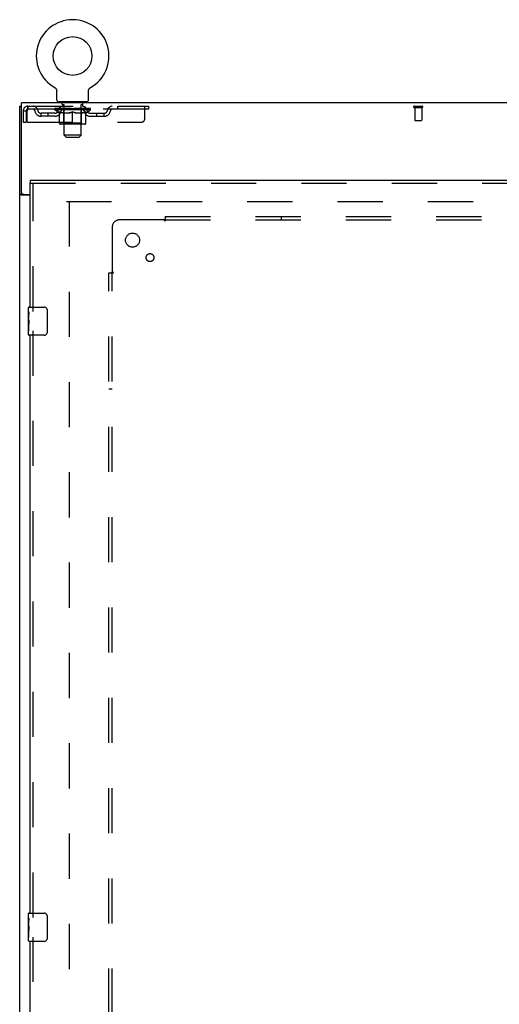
# Model space of a CAD drawing. Header units: inches. Extents: x 0 to 291, y 0 to 188.
# Tile 21 of 113: x 42 to 59, y 101 to 136. Entities that reach past the tile are written whole.
import ezdxf

# ---------------------------------------------------------------- set-up
doc = ezdxf.new("R2010")
doc.units = ezdxf.units.IN
doc.header["$LTSCALE"] = 16.018896
doc.header["$MEASUREMENT"] = 0
doc.linetypes.add('HIDDEN', pattern=[0.2, 0.1, -0.1])
doc.layers.get('0').update_dxf_attribs({"linetype": 'CONTINUOUS'})
for name, color, linetype in [('DEFAULT_2', 8, 'HIDDEN'), ('LEFT_OR_SECONDARY_DOOR_ASSEMBLY', 7, 'CONTINUOUS'), ('SUBPANELS', 7, 'CONTINUOUS')]:
    doc.layers.add(name, color=color, linetype=linetype)

msp = doc.modelspace()

# ---------------------------------------------------------------- linework, layer by layer
at = {"color": 7, "linetype": 'Continuous'}
for p, q in [((43.0712, 133.5748), (43.0711, 133.5749)), ((43.0711, 133.5749), (43.0755, 133.5723)), ((43.0723, 133.5742), (43.0739, 133.5733)), ((43.0755, 133.5723), (43.0798, 133.5696)), ((43.0797, 133.5696), (43.0839, 133.5667)), ((43.0838, 133.5668), (43.088, 133.5637)), ((43.0879, 133.5637), (43.092, 133.5605)), ((43.0918, 133.5606), (43.0958, 133.5572)), ((43.0957, 133.5573), (43.0995, 133.5537)), ((43.0994, 133.5539), (43.1032, 133.5502)), ((43.103, 133.5503), (43.1066, 133.5465)), ((43.1065, 133.5466), (43.11, 133.5426)), ((43.1099, 133.5428), (43.1132, 133.5387)), ((43.1131, 133.5388), (43.1162, 133.5347)), ((43.1161, 133.5348), (43.1192, 133.5305)), ((43.1191, 133.5306), (43.1219, 133.5263)), ((43.1219, 133.5264), (43.1246, 133.5219)), ((43.1245, 133.522), (43.127, 133.5175)), ((43.127, 133.5176), (43.1293, 133.513)), ((43.1293, 133.513), (43.1315, 133.5084)), ((43.1314, 133.5084), (43.1335, 133.5037)), ((43.1334, 133.5038), (43.1353, 133.4989)), ((43.1352, 133.499), (43.1369, 133.4941)), ((43.1369, 133.4942), (43.1384, 133.4893)), ((43.1384, 133.4894), (43.1397, 133.4844)), ((43.1397, 133.4844), (43.1408, 133.4794)), ((43.1408, 133.4795), (43.1418, 133.4745)), ((43.1418, 133.4745), (43.1426, 133.4694)), ((43.1439, 133.1357), (43.1439, 133.4499)), ((44.2689, 133.4499), (44.269, 133.4543)), ((44.2689, 133.1357), (44.2689, 133.4499)), ((44.269, 133.4543), (44.2692, 133.4594)), ((44.2696, 133.4644), (44.2702, 133.4695)), ((44.2702, 133.4694), (44.271, 133.4745)), ((44.271, 133.4745), (44.272, 133.4795)), ((44.272, 133.4794), (44.2731, 133.4844)), ((44.2731, 133.4844), (44.2744, 133.4894)), ((44.2744, 133.4893), (44.2759, 133.4942)), ((44.2759, 133.4941), (44.2776, 133.499)), ((44.2775, 133.4989), (44.2794, 133.5038)), ((44.2794, 133.5037), (44.2814, 133.5084)), ((44.2813, 133.5084), (44.2835, 133.513)), ((44.2835, 133.513), (44.2858, 133.5176)), ((44.2858, 133.5175), (44.2883, 133.522)), ((44.2883, 133.5219), (44.2909, 133.5264)), ((44.2909, 133.5263), (44.2937, 133.5306)), ((44.2936, 133.5305), (44.2967, 133.5348)), ((44.2966, 133.5347), (44.2997, 133.5388)), ((44.2996, 133.5387), (44.3029, 133.5428)), ((44.3028, 133.5426), (44.3063, 133.5466)), ((44.3062, 133.5465), (44.3098, 133.5503)), ((44.3097, 133.5502), (44.3134, 133.5539)), ((44.3133, 133.5537), (44.3171, 133.5573)), ((44.317, 133.5572), (44.321, 133.5606)), ((44.3208, 133.5605), (44.3249, 133.5637)), ((44.3248, 133.5637), (44.329, 133.5668)), ((44.3289, 133.5667), (44.3331, 133.5696)), ((44.333, 133.5696), (44.3373, 133.5723)), ((44.3331, 133.5696), (44.3343, 133.5704)), ((44.3373, 133.5723), (44.3417, 133.5749)), ((44.3389, 133.5733), (44.3405, 133.5742)), ((44.3416, 133.5749), (44.3417, 133.5749)), ((41.8314, 49.1617), (41.8314, 132.9117)), ((41.8314, 132.9117), (41.8939, 132.9117)), ((41.8939, 129.8492), (41.8939, 133.0367)), ((119.5189, 133.0367), (41.8939, 133.0367)), ((43.2064, 133.0667), (43.2064, 133.0367)), ((44.2064, 133.0667), (43.2064, 133.0667)), ((44.2064, 133.0667), (44.2064, 133.0367)), ((41.929, 129.7931), (41.8314, 129.7931)), ((42.2064, 129.7555), (41.892, 129.7555)), ((41.9564, 129.7867), (42.2064, 129.7867))]:
    msp.add_line(p, q, dxfattribs=at)
for points in [[(43.1426, 133.4695), (43.1432, 133.4644), (43.1436, 133.4594), (43.1438, 133.4543), (43.1439, 133.4499)], [(44.269, 133.4543), (44.2692, 133.4593), (44.2696, 133.4644)], [(41.8627, 129.7694), (41.859, 129.7709), (41.8554, 129.7723), (41.852, 129.7738), (41.8488, 129.7752), (41.8459, 129.7767), (41.8431, 129.7782), (41.8406, 129.7798), (41.8384, 129.7814), (41.8364, 129.783), (41.8349, 129.7846), (41.8336, 129.7862), (41.8327, 129.7879), (41.832, 129.7896), (41.8315, 129.7913), (41.8314, 129.7931)], [(41.892, 129.7555), (41.89, 129.7571), (41.8875, 129.7587), (41.8847, 129.7602), (41.8815, 129.7618), (41.878, 129.7634), (41.8743, 129.7649), (41.8704, 129.7664), (41.8627, 129.7694)]]:
    msp.add_lwpolyline(points, dxfattribs=at)
at = {"color": 3, "linetype": 'Continuous'}
for points in [[(41.9686, 129.7795), (41.9664, 129.7809), (41.9642, 129.7823), (41.9622, 129.7838), (41.9604, 129.7854), (41.9591, 129.7867)], [(41.9867, 129.7555), (41.9871, 129.7575), (41.9871, 129.7594), (41.987, 129.7612), (41.9866, 129.763), (41.986, 129.7647), (41.9851, 129.7664), (41.9839, 129.768), (41.9825, 129.7696), (41.9809, 129.7712), (41.9792, 129.7727), (41.9773, 129.774), (41.9753, 129.7754), (41.9731, 129.7768), (41.9686, 129.7795)]]:
    msp.add_lwpolyline(points, dxfattribs=at)
at = {"color": 7, "linetype": 'Continuous'}
msp.add_circle((43.7064, 134.6947), 0.6875, dxfattribs=at)
for centre, radius, start, end in [((43.7064, 134.6947), 1.2875, 299.50526, 240.49473), ((43.2129, 133.1357), 0.069, 180, 265), ((44.1999, 133.1357), 0.069, 275, 360), ((41.9564, 129.8492), 0.0625, 180, 270)]:
    msp.add_arc(centre, radius, start, end, dxfattribs=at)
at = {"layer": 'DEFAULT_2', "color": 8, "linetype": 'HIDDEN'}
for p, q in [((43.0711, 133.5749), (43.0711, 133.5749)), ((43.0785, 133.5704), (43.0797, 133.5696)), ((41.9564, 132.7447), (41.9564, 132.3492)), ((41.9564, 132.7447), (42.0604, 132.7447)), ((42.0604, 132.7447), (42.0604, 132.3492)), ((42.0904, 132.3492), (42.0904, 132.7447)), ((42.1234, 132.9117), (42.1234, 132.8077)), ((42.1234, 132.9117), (46.3939, 132.9117)), ((46.3939, 132.8077), (42.1234, 132.8077)), ((43.0731, 132.782), (43.0731, 132.8287)), ((43.2325, 132.6705), (43.0731, 132.782)), ((44.3397, 132.782), (43.0731, 132.782)), ((43.0828, 132.8221), (43.0828, 132.8287)), ((43.0914, 132.8188), (43.0914, 132.8221)), ((43.0914, 132.8188), (44.3214, 132.8188)), ((43.1003, 132.8188), (43.1003, 132.8221)), ((43.1012, 132.8188), (43.1012, 132.8221)), ((43.1113, 132.8221), (43.1113, 132.8287)), ((43.1276, 132.8188), (43.1276, 132.8221)), ((43.1294, 132.8188), (43.1294, 132.8221)), ((43.158, 132.8221), (43.158, 132.8287)), ((43.1725, 132.8188), (43.1725, 132.8221)), ((43.1752, 132.8188), (43.1752, 132.8221)), ((43.3795, 132.8218), (43.1781, 132.8218)), ((43.2213, 132.8221), (43.2213, 132.8287)), ((43.2226, 132.8188), (43.2226, 132.8218)), ((43.2234, 132.8188), (43.2234, 132.8218)), ((43.2264, 132.8188), (43.2264, 132.8218)), ((43.2336, 132.8188), (43.2336, 132.8221)), ((43.2336, 132.8188), (43.2336, 132.8218)), ((43.237, 132.8188), (43.237, 132.8221)), ((43.2404, 132.8188), (43.2404, 132.8228)), ((43.2447, 132.8188), (43.2447, 132.8218)), ((43.2589, 132.8188), (43.2589, 132.8218)), ((43.2689, 132.8077), (43.2689, 132.9117)), ((43.277, 132.8188), (43.277, 132.8218)), ((43.2775, 132.8188), (43.2775, 132.8245)), ((43.2979, 132.8188), (43.2979, 132.8218)), ((43.2993, 132.8221), (43.2993, 132.8287)), ((43.3034, 133.0667), (43.3034, 133.0367)), ((43.309, 132.8188), (43.309, 132.8221)), ((43.3132, 132.8188), (43.3132, 132.8221)), ((43.3224, 132.8188), (43.3224, 132.8218)), ((43.3337, 132.8188), (43.3337, 132.826)), ((43.3414, 132.9767), (43.3414, 133.0567)), ((43.3492, 132.8188), (43.3492, 132.8218)), ((43.4113, 132.9667), (43.3514, 132.9667)), ((43.3522, 132.8188), (43.3522, 132.8218)), ((43.3795, 132.8188), (43.3795, 132.8218)), ((43.4465, 132.8218), (43.3845, 132.8218)), ((43.3898, 132.8221), (43.3898, 132.8287)), ((43.3937, 132.3103), (43.3937, 132.779)), ((43.3966, 132.8188), (43.3966, 132.8221)), ((43.4013, 132.8188), (43.4013, 132.8221)), ((43.4064, 131.8857), (43.4064, 132.9567)), ((43.4073, 132.8188), (43.4073, 132.8272)), ((43.4114, 132.8188), (43.4114, 132.8218)), ((43.4223, 132.8188), (43.4223, 132.8218)), ((43.4465, 132.8188), (43.4465, 132.8218)), ((43.5214, 132.8218), (43.4622, 132.8218)), ((43.4826, 132.8188), (43.4826, 132.8218)), ((43.4898, 132.8221), (43.4898, 132.8287)), ((43.4935, 132.8188), (43.4935, 132.8221)), ((43.4959, 132.8188), (43.4959, 132.8281)), ((43.4986, 132.8188), (43.4986, 132.8221)), ((43.5061, 132.8188), (43.5061, 132.8222)), ((43.5214, 132.8188), (43.5214, 132.8218)), ((43.6019, 132.8218), (43.5474, 132.8218)), ((43.5605, 132.8188), (43.5605, 132.8218)), ((43.592, 132.8218), (43.7064, 132.8287)), ((43.5964, 132.8221), (43.5964, 132.8287)), ((43.597, 132.8286), (43.5964, 132.8287)), ((43.5969, 132.8188), (43.5969, 132.8221)), ((43.597, 132.8221), (43.597, 132.8286)), ((43.6009, 132.8188), (43.6009, 132.8223)), ((43.6019, 132.8188), (43.6019, 132.8218)), ((43.6023, 132.8188), (43.6023, 132.8221)), ((43.6856, 132.8218), (43.6374, 132.8218)), ((43.6429, 132.8188), (43.6429, 132.8218)), ((43.6856, 132.8188), (43.6856, 132.8218)), ((43.7039, 132.8222), (43.7037, 132.8221)), ((43.7037, 132.8188), (43.7037, 132.8221)), ((43.7039, 132.8188), (43.7039, 132.8222)), ((43.7064, 132.8221), (43.7064, 132.8287)), ((43.7089, 132.8188), (43.7089, 132.8222)), ((43.709, 132.8222), (43.7091, 132.8221)), ((43.7091, 132.8188), (43.7091, 132.8221)), ((43.7109, 132.8218), (43.7754, 132.8218)), ((43.7272, 132.8188), (43.7272, 132.8218)), ((43.7433, 132.8218), (43.7433, 132.8265)), ((43.7433, 132.8265), (43.8208, 132.8218)), ((43.7645, 132.8218), (43.7645, 132.8252)), ((43.7699, 132.8188), (43.7699, 132.8218)), ((43.8105, 132.8188), (43.8105, 132.8221)), ((43.8109, 132.8188), (43.8109, 132.8218)), ((43.8109, 132.8218), (43.8654, 132.8218)), ((43.8119, 132.8188), (43.8119, 132.8223)), ((43.8158, 132.8286), (43.8164, 132.8287)), ((43.8158, 132.8221), (43.8158, 132.8286)), ((43.8159, 132.8188), (43.8159, 132.8221)), ((43.8164, 132.8221), (43.8164, 132.8287)), ((43.8523, 132.8188), (43.8523, 132.8218)), ((43.8914, 132.8188), (43.8914, 132.8218)), ((43.8914, 132.8218), (43.9506, 132.8218)), ((43.9067, 132.8188), (43.9067, 132.8222)), ((43.9142, 132.8188), (43.9142, 132.8221)), ((43.9169, 132.8188), (43.9169, 132.8281)), ((43.9193, 132.8188), (43.9193, 132.8221)), ((43.923, 132.8221), (43.923, 132.8287)), ((43.9302, 132.8188), (43.9302, 132.8218)), ((43.9663, 132.8188), (43.9663, 132.8218)), ((43.9663, 132.8218), (44.0283, 132.8218)), ((43.9905, 132.8188), (43.9905, 132.8218)), ((44.0014, 132.8188), (44.0014, 132.8218)), ((44.0614, 132.9667), (44.0015, 132.9667)), ((44.0055, 132.8188), (44.0055, 132.8272)), ((44.0064, 131.8857), (44.0064, 132.9567)), ((44.0116, 132.8188), (44.0116, 132.8221)), ((44.0162, 132.8188), (44.0162, 132.8221)), ((44.0192, 132.3103), (44.0192, 132.779)), ((44.023, 132.8221), (44.023, 132.8287)), ((44.0333, 132.8188), (44.0333, 132.8218)), ((44.0333, 132.8218), (44.2347, 132.8218)), ((44.0606, 132.8188), (44.0606, 132.8218)), ((44.0636, 132.8188), (44.0636, 132.8218)), ((44.0714, 132.9767), (44.0714, 133.0567)), ((44.0791, 132.8188), (44.0791, 132.826)), ((44.0904, 132.8188), (44.0904, 132.8218)), ((44.0996, 132.8188), (44.0996, 132.8221)), ((44.1038, 132.8188), (44.1038, 132.8221)), ((44.1094, 133.0667), (44.1094, 133.0367)), ((44.1135, 132.8221), (44.1135, 132.8287)), ((44.1149, 132.8188), (44.1149, 132.8218)), ((44.1353, 132.8188), (44.1353, 132.8245)), ((44.1358, 132.8188), (44.1358, 132.8218)), ((44.1439, 132.8077), (44.1439, 132.9117)), ((44.1539, 132.8188), (44.1539, 132.8218)), ((44.1681, 132.8188), (44.1681, 132.8218)), ((44.1724, 132.8188), (44.1724, 132.8228)), ((44.1758, 132.8188), (44.1758, 132.8221)), ((44.1792, 132.8188), (44.1792, 132.8221)), ((44.1792, 132.8188), (44.1792, 132.8218)), ((44.1804, 132.6705), (44.3397, 132.782)), ((44.1864, 132.8188), (44.1864, 132.8218)), ((44.1894, 132.8188), (44.1894, 132.8218)), ((44.1902, 132.8188), (44.1902, 132.8218)), ((44.1915, 132.8221), (44.1915, 132.8287)), ((44.2376, 132.8188), (44.2376, 132.8221)), ((44.2403, 132.8188), (44.2403, 132.8221)), ((44.2548, 132.8221), (44.2548, 132.8287)), ((44.2834, 132.8188), (44.2834, 132.8221)), ((44.2852, 132.8188), (44.2852, 132.8221)), ((44.3015, 132.8221), (44.3015, 132.8287)), ((44.3116, 132.8188), (44.3116, 132.8221)), ((44.3125, 132.8188), (44.3125, 132.8221)), ((44.3214, 132.8188), (44.3214, 132.8221)), ((44.33, 132.8221), (44.33, 132.8287)), ((44.3397, 132.782), (44.3397, 132.8287)), ((45.2939, 132.9117), (45.2939, 132.8077)), ((46.2689, 132.4742), (46.2689, 132.9117)), ((46.3939, 132.9117), (46.3939, 132.8077)), ((55.8144, 132.9117), (56.0984, 132.9117)), ((55.8144, 132.8687), (56.0984, 132.8687)), ((55.8324, 132.8687), (55.8324, 132.4217)), ((56.0804, 132.8687), (56.0804, 132.4217)), ((42.5918, 132.5567), (42.5918, 132.6607)), ((43.0748, 132.6607), (42.5918, 132.6607)), ((43.0748, 132.5567), (42.5918, 132.5567)), ((42.8418, 132.5567), (42.8418, 132.6607)), ((43.2325, 132.6705), (43.2429, 132.6705)), ((43.2429, 132.3075), (43.2429, 132.7138)), ((43.5651, 132.6705), (43.3852, 132.6705)), ((43.7064, 132.2704), (43.7064, 132.7142)), ((44.0276, 132.6705), (43.8477, 132.6705)), ((44.1699, 132.3075), (44.1699, 132.7138)), ((44.1699, 132.6705), (44.1804, 132.6705)), ((44.338, 132.6607), (44.821, 132.6607)), ((44.338, 132.5567), (44.821, 132.5567)), ((44.571, 132.5567), (44.571, 132.6607)), ((44.821, 132.5567), (44.821, 132.6607)), ((55.8424, 132.4117), (56.0704, 132.4117)), ((41.9564, 132.3492), (42.0604, 132.3492)), ((42.0904, 132.3492), (46.1439, 132.3492)), ((44.1328, 132.2704), (43.28, 132.2704)), ((43.3937, 132.3103), (43.3538, 132.2704)), ((44.0192, 132.3103), (43.3937, 132.3103)), ((44.0192, 132.3103), (44.059, 132.2704)), ((43.4754, 131.8167), (43.4064, 131.8857)), ((44.0064, 131.8857), (43.4064, 131.8857)), ((43.4754, 131.8167), (43.9374, 131.8167)), ((43.9374, 131.8167), (44.0064, 131.8857)), ((43.4877, 129.5367), (78.4564, 129.5367)), ((43.5814, 129.5367), (43.5814, 56.5368))]:
    msp.add_line(p, q, dxfattribs=at)
for points in [[(42.1234, 132.9117), (42.121, 132.9107), (42.1187, 132.9076), (42.1163, 132.9024), (42.114, 132.8952), (42.1116, 132.8861), (42.1093, 132.8753), (42.1069, 132.8628), (42.1045, 132.8489), (42.1022, 132.8336), (42.0998, 132.8172), (42.0975, 132.7999), (42.0951, 132.7819), (42.0928, 132.7634), (42.0904, 132.7447)], [(42.1234, 132.8077), (42.121, 132.8073), (42.1187, 132.8062), (42.1163, 132.8042), (42.114, 132.8015), (42.1116, 132.7981), (42.1093, 132.794), (42.1069, 132.7893), (42.1045, 132.784), (42.1022, 132.7783), (42.0998, 132.7721), (42.0975, 132.7655), (42.0951, 132.7588), (42.0904, 132.7447)], [(43.2429, 132.7138), (43.2687, 132.7038), (43.2941, 132.695), (43.3191, 132.6872), (43.3438, 132.6805), (43.3684, 132.675), (43.3928, 132.6705)], [(43.3852, 132.6705), (43.3618, 132.6751), (43.3383, 132.6808), (43.3148, 132.6874), (43.2912, 132.695), (43.2672, 132.7035), (43.2429, 132.7129)], [(43.5554, 132.6705), (43.5803, 132.675), (43.6052, 132.6807), (43.6301, 132.6875), (43.6552, 132.6953), (43.6807, 132.7042), (43.7064, 132.7142)], [(43.7064, 132.7125), (43.6821, 132.7031), (43.6582, 132.6946), (43.6346, 132.6871), (43.6114, 132.6806), (43.5882, 132.6751), (43.5651, 132.6705)], [(43.7064, 132.7142), (43.7324, 132.7041), (43.758, 132.6952), (43.7831, 132.6874), (43.808, 132.6806), (43.8328, 132.675), (43.8574, 132.6705)], [(43.8477, 132.6705), (43.8244, 132.6751), (43.8011, 132.6807), (43.7778, 132.6872), (43.7543, 132.6947), (43.7305, 132.7031), (43.7064, 132.7125)], [(44.02, 132.6705), (44.0447, 132.675), (44.0694, 132.6806), (44.0942, 132.6873), (44.1191, 132.6951), (44.1443, 132.7039), (44.1699, 132.7138)], [(44.1699, 132.7129), (44.1454, 132.7034), (44.1213, 132.6948), (44.0976, 132.6873), (44.0741, 132.6807), (44.0508, 132.6751), (44.0276, 132.6705)]]:
    msp.add_lwpolyline(points, dxfattribs=at)
for centre, radius, start, end in [((42.1234, 132.7447), 0.167, 90, 180), ((42.1234, 132.7447), 0.063, 90, 180), ((42.3027, 132.7447), 0.167, 8.07163, 90), ((42.3032, 132.7452), 0.0625, 7.98631, 90), ((42.5918, 132.7857), 0.229, 187.98631, 270), ((42.5918, 132.7857), 0.125, 188.07163, 270), ((43.0748, 132.7857), 0.125, 270, 351.92837), ((43.0748, 132.7857), 0.229, 270, 352.01369), ((43.3639, 132.7447), 0.167, 90, 171.92837), ((43.2129, 133.1357), 0.069, 265, 270), ((43.3635, 132.7452), 0.0625, 90, 172.01369), ((43.3314, 133.0567), 0.01, 0, 90), ((43.3514, 132.9767), 0.01, 180, 270), ((43.3538, 132.779), 0.0398, 0, 90), ((43.3964, 132.9567), 0.01, 0, 90), ((44.0164, 132.9567), 0.01, 90, 180), ((44.059, 132.779), 0.0398, 90, 180), ((44.0489, 132.7447), 0.167, 8.07163, 90), ((44.0493, 132.7452), 0.0625, 7.98631, 90), ((44.0614, 132.9767), 0.01, 270, 360), ((44.0814, 133.0567), 0.01, 90, 180), ((44.338, 132.7857), 0.229, 187.98631, 270), ((44.1999, 133.1357), 0.069, 270, 275), ((44.338, 132.7857), 0.125, 188.07163, 270), ((44.821, 132.7857), 0.125, 270, 351.92837), ((44.821, 132.7857), 0.229, 270, 352.01369), ((45.1101, 132.7447), 0.167, 90, 171.92837), ((45.1096, 132.7452), 0.0625, 90, 172.01369), ((55.8144, 132.8902), 0.0215, 90, 270), ((56.0984, 132.8902), 0.0215, 270, 90), ((46.1439, 132.4742), 0.125, 270, 360), ((55.8424, 132.4217), 0.01, 180, 270), ((56.0704, 132.4217), 0.01, 270, 360), ((43.28, 132.3075), 0.0371, 180, 270), ((44.1328, 132.3075), 0.0371, 270, 360)]:
    msp.add_arc(centre, radius, start, end, dxfattribs=at)
for centre, major_axis, ratio, start_param, end_param in [((43.7064, 132.8287), (0.6333, 0.0067), 0.0596298, 2.9664305, 3.1409634), ((43.0533, 132.8168), (0.1981, 0), 0.0605564, 0.4306524, 1.4705034), ((43.7064, 132.8287), (0.6333, 0), 0.0605564, -3.1415927, -2.9670597), ((43.0533, 132.8101), (0.1981, 0.0021), 0.0596298, 1.3765956, 1.4698741), ((43.7064, 132.8287), (0.6333, 0.0132), 0.05688, 2.7913449, 2.9658778), ((43.029, 132.8168), (0.1981, 0.0021), 0.0596298, 0.2554902, 1.2953412), ((43.0975, 132.8168), (0.1981, -0.0021), 0.0596298, 0.6058146, 1.6456656), ((43.7064, 132.8287), (0.6333, -0.0067), 0.0596298, -2.9664305, -2.7918975), ((43.0975, 132.8101), (0.1981, 0), 0.0605564, 1.5517578, 1.6450363), ((43.029, 132.8101), (0.1981, 0.0041), 0.05688, 1.2015101, 1.2947885), ((43.0987, 132.8124), (0.1643, 0.0017), 0.0596298, 1.0652284, 1.6142757), ((43.0789, 132.8124), (0.1643, 0.0034), 0.05688, 0.8901429, 1.4391902), ((43.1369, 132.8124), (0.1643, 0), 0.0605564, 1.2403906, 1.7894379), ((43.7064, 132.8287), (0.6333, 0.0192), 0.0523953, 2.6164031, 2.790936), ((43.0253, 132.8168), (0.1981, 0.0041), 0.05688, 0.0804047, 1.1202556), ((43.1601, 132.8168), (0.1981, -0.0041), 0.05688, 0.7809002, 1.8207511), ((43.7064, 132.8287), (0.6333, -0.0132), 0.05688, -2.7913449, -2.616812), ((43.1601, 132.8101), (0.1981, -0.0021), 0.0596298, 1.72692, 1.8201985), ((43.0253, 132.8101), (0.1981, 0.006), 0.0523953, 1.0265683, 1.1198467), ((43.0783, 132.8124), (0.1643, 0.005), 0.0523953, 0.7152011, 1.2642483), ((43.1924, 132.8124), (0.1643, -0.0017), 0.0596298, 1.4155528, 1.9646001), ((43.7064, 132.8287), (0.6333, 0.0247), 0.0463186, 2.4416541, 2.616187), ((43.2394, 132.8168), (0.1981, -0.006), 0.0523953, 0.955842, 1.9956929), ((43.0422, 132.8168), (0.1981, 0.006), 0.0523953, -0.0945372, 0.9453138), ((43.7064, 132.8287), (0.6333, -0.0192), 0.0523953, -2.6164031, -2.4418701), ((43.2394, 132.8101), (0.1981, -0.0041), 0.05688, 1.9020056, 1.995284), ((43.0422, 132.8101), (0.1981, 0.0077), 0.0463186, 0.8518193, 0.9450978), ((43.0967, 132.8124), (0.1643, 0.0064), 0.0463186, 0.5404521, 1.0894994), ((43.2635, 132.8124), (0.1643, -0.0034), 0.05688, 1.5906384, 2.1396857), ((43.7064, 132.8287), (0.6333, 0.0294), 0.0388412, 2.2671235, 2.4416564), ((43.3328, 132.8168), (0.1981, -0.0077), 0.0463186, 1.1305909, 2.1704419), ((43.0794, 132.8168), (0.1981, 0.0077), 0.0463186, -0.2692861, 0.7705648), ((43.7064, 132.8287), (0.6333, -0.0247), 0.0463186, -2.4416541, -2.2671212), ((43.3328, 132.8101), (0.1981, -0.006), 0.0523953, 2.0769474, 2.1702259), ((43.0794, 132.8101), (0.1981, 0.0092), 0.0388412, 0.6772887, 0.7705671), ((43.1336, 132.8124), (0.1643, 0.0076), 0.0388412, 0.3659215, 0.9149688), ((43.3481, 132.8124), (0.1643, -0.005), 0.0523953, 1.7655802, 2.3146275), ((43.7064, 132.8287), (0.6333, 0.0332), 0.0301951, 2.0928101, 2.267343), ((43.4376, 132.8168), (0.1981, -0.0092), 0.0388412, 1.3051216, 2.3449725), ((43.1356, 132.8168), (0.1981, 0.0092), 0.0388412, -0.4438167, 0.5960342), ((43.7064, 132.8287), (0.6333, -0.0294), 0.0388412, -2.2671235, -2.0925906), ((43.4376, 132.8101), (0.1981, -0.0077), 0.0463186, 2.2516964, 2.3449748), ((43.1356, 132.8101), (0.1981, 0.0104), 0.0301951, 0.5029753, 0.5962537), ((43.1879, 132.8124), (0.1643, 0.0086), 0.0301951, 0.1916081, 0.7406554), ((43.4436, 132.8124), (0.1643, -0.0064), 0.0463186, 1.9403292, 2.4893764), ((43.2091, 132.8168), (0.1981, 0.0104), 0.0301951, -0.6181301, 0.4217208), ((43.7064, 132.8287), (0.6333, 0.0361), 0.0206446, 1.9186869, 2.0932198), ((43.5506, 132.8168), (0.1981, -0.0104), 0.0301951, 1.4794349, 2.5192859), ((43.7064, 132.8287), (0.6333, -0.0332), 0.0301951, -2.0928101, -1.9182772), ((43.5506, 132.8101), (0.1981, -0.0092), 0.0388412, 2.426227, 2.5195054), ((43.2091, 132.8101), (0.1981, 0.0113), 0.0206446, 0.3288521, 0.4221305), ((43.258, 132.8124), (0.1643, 0.0094), 0.0206446, 0.0174849, 0.5665322), ((43.547, 132.8124), (0.1643, -0.0076), 0.0388412, 2.1148598, 2.6639071), ((43.2978, 132.8168), (0.1981, 0.0113), 0.0206446, -0.7922533, 0.2475976), ((43.7064, 132.8287), (0.6333, 0.0378), 0.0104782, 1.7447043, 1.9192372), ((43.6683, 132.8168), (0.1981, -0.0113), 0.0206446, 1.6535582, 2.6934091), ((43.7064, 132.8287), (0.6333, -0.0361), 0.0206446, -1.9186869, -1.744154), ((43.6683, 132.8101), (0.1981, -0.0104), 0.0301951, 2.6005404, 2.6938188), ((43.2978, 132.8101), (0.1981, 0.0118), 0.0104782, 0.1548695, 0.2481479), ((43.3418, 132.8124), (0.1643, 0.0098), 0.0104782, 6.1266876, 6.6757349), ((43.6553, 132.8124), (0.1643, -0.0086), 0.0301951, 2.2891732, 2.8382204), ((43.3988, 132.8168), (0.1981, 0.0118), 0.0104782, -0.9662359, -0.0008456), ((43.7871, 132.8168), (0.1981, -0.0118), 0.0104782, 1.8275408, 2.8673917), ((43.7064, 132.8287), (0.6333, -0.0378), 0.0104782, -1.7447043, -1.5630069), ((43.7871, 132.8101), (0.1981, -0.0113), 0.0206446, 2.7746636, 2.867942), ((43.7652, 132.8124), (0.1643, -0.0094), 0.0206446, 2.4632964, 3.0123437), ((43.6257, 132.8168), (0.1981, 0.0118), 0.0104782, 0.2742009, 1.3140519), ((43.5396, 132.8124), (0.1643, 0.0098), 0.0104782, -0.0004831, 0.5043137), ((43.5093, 132.8101), (0.1981, 0.0118), 0.0104782, 0.099668, 0.1929465), ((43.7064, 132.8287), (0.6333, 0.0378), 0.0104782, -1.5714213, -1.3968884), ((43.8732, 132.8124), (0.1643, -0.0098), 0.0104782, 2.637279, 3.1418904), ((43.9035, 132.8101), (0.1981, -0.0118), 0.0104782, 2.7423099, 2.9486462), ((43.7445, 132.8168), (0.1981, 0.0113), 0.0206446, 0.4481835, 1.4880345), ((43.6476, 132.8124), (0.1643, 0.0094), 0.0206446, 0.129249, 0.6782963), ((43.6257, 132.8101), (0.1981, 0.0113), 0.0206446, 0.2736506, 0.3669291), ((44.014, 132.8168), (0.1981, -0.0118), 0.0104782, -3.140747, -2.1753567), ((43.7064, 132.8287), (0.6333, 0.0361), 0.0206446, -1.3974387, -1.2229058), ((43.7064, 132.8287), (0.6333, -0.0378), 0.0104782, 1.2223554, 1.3968884), ((43.8622, 132.8168), (0.1981, 0.0104), 0.0301951, 0.6223068, 1.6621577), ((43.7575, 132.8124), (0.1643, 0.0086), 0.0301951, 0.3033722, 0.8524195), ((44.071, 132.8124), (0.1643, -0.0098), 0.0104782, 2.7490431, 3.2980904), ((44.115, 132.8168), (0.1981, -0.0113), 0.0206446, 2.893995, 3.933846), ((43.7445, 132.8101), (0.1981, 0.0104), 0.0301951, 0.4477738, 0.5410523), ((44.115, 132.8101), (0.1981, -0.0118), 0.0104782, 2.8934447, 2.9867232), ((43.9752, 132.8168), (0.1981, 0.0092), 0.0388412, 0.7966201, 1.8364711), ((43.7064, 132.8287), (0.6333, 0.0332), 0.0301951, -1.2233155, -1.0487825), ((43.7064, 132.8287), (0.6333, -0.0361), 0.0206446, 1.0483728, 1.2229058), ((43.8658, 132.8124), (0.1643, 0.0076), 0.0388412, 0.4776856, 1.0267329), ((44.1548, 132.8124), (0.1643, -0.0094), 0.0206446, 2.5750605, 3.1241078), ((44.2037, 132.8168), (0.1981, -0.0104), 0.0301951, 2.7198718, 3.7597228), ((44.08, 132.8168), (0.1981, 0.0077), 0.0463186, 0.9711508, 2.0110017), ((43.8622, 132.8101), (0.1981, 0.0092), 0.0388412, 0.6220872, 0.7153657), ((44.2037, 132.8101), (0.1981, -0.0113), 0.0206446, 2.7194621, 2.8127406), ((43.7064, 132.8287), (0.6333, 0.0294), 0.0388412, -1.0490021, -0.8744692), ((43.7064, 132.8287), (0.6333, -0.0332), 0.0301951, 0.8742496, 1.0487825), ((43.9692, 132.8124), (0.1643, 0.0064), 0.0463186, 0.6522162, 1.2012635), ((44.1734, 132.8168), (0.1981, 0.006), 0.0523953, 1.1458997, 2.1857507), ((44.2249, 132.8124), (0.1643, -0.0086), 0.0301951, 2.4009373, 2.9499846), ((44.2772, 132.8168), (0.1981, -0.0092), 0.0388412, 2.5455585, 3.5854094), ((44.0647, 132.8124), (0.1643, 0.005), 0.0523953, 0.8269652, 1.3760124), ((43.9752, 132.8101), (0.1981, 0.0077), 0.0463186, 0.7966178, 0.8898963), ((44.2772, 132.8101), (0.1981, -0.0104), 0.0301951, 2.5453389, 2.6386173), ((44.2527, 132.8168), (0.1981, 0.0041), 0.05688, 1.3208416, 2.3606925), ((43.7064, 132.8287), (0.6333, 0.0247), 0.0463186, -0.8744715, -0.6999385), ((43.7064, 132.8287), (0.6333, -0.0294), 0.0388412, 0.6999362, 0.8744692), ((44.3334, 132.8168), (0.1981, -0.0077), 0.0463186, 2.3710278, 3.4108788), ((44.2792, 132.8124), (0.1643, -0.0076), 0.0388412, 2.2266239, 2.7756712), ((44.3153, 132.8168), (0.1981, 0.0021), 0.0596298, 1.4959271, 2.535778), ((44.1493, 132.8124), (0.1643, 0.0034), 0.05688, 1.001907, 1.5509543), ((44.3706, 132.8168), (0.1981, -0.006), 0.0523953, 2.1962789, 3.2361298), ((44.3161, 132.8124), (0.1643, -0.0064), 0.0463186, 2.0520933, 2.6011405), ((44.08, 132.8101), (0.1981, 0.006), 0.0523953, 0.9713668, 1.0646452), ((44.3334, 132.8101), (0.1981, -0.0092), 0.0388412, 2.3710255, 2.464304), ((44.3595, 132.8168), (0.1981, 0), 0.0605564, 1.6710893, 2.7109402), ((44.3875, 132.8168), (0.1981, -0.0041), 0.05688, 2.021337, 3.061188), ((43.7064, 132.8287), (0.6333, 0.0192), 0.0523953, -0.6997225, -0.5251896), ((43.7064, 132.8287), (0.6333, -0.0247), 0.0463186, 0.5254056, 0.6999385), ((44.3838, 132.8168), (0.1981, -0.0021), 0.0596298, 1.8462515, 2.8861024), ((44.2204, 132.8124), (0.1643, 0.0017), 0.0596298, 1.1769925, 1.7260398), ((44.3346, 132.8124), (0.1643, -0.005), 0.0523953, 1.8773443, 2.4263916), ((44.2759, 132.8124), (0.1643, 0), 0.0605564, 1.3521547, 1.901202), ((44.3339, 132.8124), (0.1643, -0.0034), 0.05688, 1.7024025, 2.2514498), ((44.3141, 132.8124), (0.1643, -0.0017), 0.0596298, 1.5273169, 2.0763642), ((44.1734, 132.8101), (0.1981, 0.0041), 0.05688, 1.1463086, 1.2395871), ((44.3706, 132.8101), (0.1981, -0.0077), 0.0463186, 2.1964949, 2.2897733), ((43.7064, 132.8287), (0.6333, 0.0132), 0.05688, -0.5247807, -0.3502477), ((43.7064, 132.8287), (0.6333, -0.0192), 0.0523953, 0.3506567, 0.5251896), ((44.2527, 132.8101), (0.1981, 0.0021), 0.0596298, 1.3213942, 1.4146726), ((44.3875, 132.8101), (0.1981, -0.006), 0.0523953, 2.021746, 2.1150244), ((43.7064, 132.8287), (0.6333, 0.0067), 0.0596298, -0.3496951, -0.1751622), ((43.7064, 132.8287), (0.6333, -0.0132), 0.05688, 0.1757148, 0.3502477), ((44.3153, 132.8101), (0.1981, 0), 0.0605564, 1.4965564, 1.5898348), ((44.3838, 132.8101), (0.1981, -0.0041), 0.05688, 1.8468041, 1.9400826), ((44.3595, 132.8101), (0.1981, -0.0021), 0.0596298, 1.6717186, 1.764997), ((43.7064, 132.8287), (0.6333, 0), 0.0605564, -0.1745329, 0), ((43.7064, 132.8287), (0.6333, -0.0067), 0.0596298, 0.0006293, 0.1751622)]:
    msp.add_ellipse(centre, major_axis=major_axis, ratio=ratio, start_param=start_param, end_param=end_param, dxfattribs=at)
at = {"layer": 'LEFT_OR_SECONDARY_DOOR_ASSEMBLY', "color": 7, "linetype": 'Continuous'}
for p, q in [((42.2064, 130.2867), (42.2064, 130.1827)), ((42.1464, 125.6261), (42.1464, 125.7717)), ((42.1614, 125.7867), (42.7014, 125.7867)), ((42.1464, 125.3683), (42.1464, 125.6253)), ((42.1521, 125.5697), (42.1464, 125.5697)), ((42.1464, 125.4019), (42.1533, 125.4019)), ((42.1533, 125.4019), (42.1533, 125.5382)), ((42.8013, 125.6867), (42.8013, 124.8867)), ((42.1464, 124.8017), (42.1464, 125.3656)), ((42.148, 125.3391), (42.1464, 125.3391)), ((42.1464, 125.2073), (42.1523, 125.2073)), ((42.1464, 125.1713), (42.1533, 125.1713)), ((42.1464, 125.1084), (42.1533, 125.1084)), ((42.1533, 124.9409), (42.1533, 125.1713)), ((42.1464, 124.9409), (42.1533, 124.9409)), ((42.7014, 124.7867), (42.1614, 124.7867)), ((42.1464, 104.1261), (42.1464, 104.2717)), ((42.1464, 103.8683), (42.1464, 104.1253)), ((42.1614, 104.2867), (42.7014, 104.2867)), ((42.8013, 104.1867), (42.8013, 103.3867)), ((42.1521, 104.0697), (42.1464, 104.0697)), ((42.1464, 103.9019), (42.1533, 103.9019)), ((42.1464, 103.3017), (42.1464, 103.8656)), ((42.148, 103.8391), (42.1464, 103.8391)), ((42.1533, 103.9019), (42.1533, 104.0382)), ((42.1464, 103.7073), (42.1523, 103.7073)), ((42.1464, 103.6713), (42.1533, 103.6713)), ((42.1464, 103.6084), (42.1533, 103.6084)), ((42.1464, 103.4409), (42.1533, 103.4409)), ((42.1533, 103.4409), (42.1533, 103.6713)), ((42.7014, 103.2867), (42.1614, 103.2867))]:
    msp.add_line(p, q, dxfattribs=at)
at = {"layer": 'LEFT_OR_SECONDARY_DOOR_ASSEMBLY', "color": 3, "linetype": 'Continuous'}
for p, q in [((42.2064, 130.2867), (79.1439, 130.2867)), ((42.2064, 125.7867), (42.2064, 130.1827)), ((42.2064, 104.2867), (42.2064, 124.7867)), ((42.2064, 82.7867), (42.2064, 103.2867))]:
    msp.add_line(p, q, dxfattribs=at)
at = {"layer": 'LEFT_OR_SECONDARY_DOOR_ASSEMBLY', "color": 8, "linetype": 'HIDDEN'}
for p, q in [((42.2064, 130.1827), (79.1439, 130.1827)), ((42.3104, 125.6317), (42.3104, 130.1827)), ((42.3104, 104.1317), (42.3104, 124.9417)), ((42.3104, 82.6317), (42.3104, 103.4417))]:
    msp.add_line(p, q, dxfattribs=at)
at = {"layer": 'LEFT_OR_SECONDARY_DOOR_ASSEMBLY', "color": 7, "linetype": 'Continuous'}
for points in [[(42.1464, 125.6261), (42.1466, 125.6223), (42.1469, 125.6177), (42.1475, 125.6123), (42.1491, 125.5991)], [(42.1491, 125.5991), (42.15, 125.5915), (42.1509, 125.5834), (42.1517, 125.5748)], [(42.1517, 125.5748), (42.1524, 125.566), (42.1529, 125.5568), (42.1532, 125.5476), (42.1533, 125.5382)], [(42.7946, 125.7229), (42.7966, 125.7172), (42.7983, 125.7114), (42.7996, 125.7054), (42.8005, 125.6993), (42.8011, 125.693), (42.8013, 125.6867)], [(42.1464, 125.3683), (42.1466, 125.3601), (42.1471, 125.3511), (42.1478, 125.3411)], [(42.1478, 125.3411), (42.1506, 125.3074), (42.1515, 125.2953), (42.1523, 125.2829), (42.1529, 125.2704), (42.1532, 125.2576), (42.1533, 125.2447), (42.1532, 125.2319), (42.1529, 125.2192), (42.1523, 125.2066), (42.1515, 125.1943), (42.1506, 125.1823)], [(42.8013, 124.8867), (42.8011, 124.8804), (42.8005, 124.8742), (42.7996, 124.8681), (42.7983, 124.8621), (42.7966, 124.8563), (42.7946, 124.8506)], [(42.1464, 104.1261), (42.1466, 104.1223), (42.1469, 104.1177), (42.1475, 104.1123), (42.1491, 104.0991)], [(42.1491, 104.0991), (42.15, 104.0915), (42.1509, 104.0834), (42.1517, 104.0748)], [(42.7946, 104.2229), (42.7966, 104.2172), (42.7983, 104.2114), (42.7996, 104.2054), (42.8005, 104.1993), (42.8011, 104.193), (42.8013, 104.1867)], [(42.1464, 103.8683), (42.1466, 103.8601), (42.1471, 103.8511), (42.1478, 103.8411)], [(42.1478, 103.8411), (42.1506, 103.8074), (42.1515, 103.7953), (42.1523, 103.7829), (42.1529, 103.7704), (42.1532, 103.7576), (42.1533, 103.7447), (42.1532, 103.7319), (42.1529, 103.7192), (42.1523, 103.7066), (42.1515, 103.6943), (42.1506, 103.6823)], [(42.1517, 104.0748), (42.1524, 104.066), (42.1529, 104.0568), (42.1532, 104.0476), (42.1533, 104.0382)], [(42.8013, 103.3867), (42.8011, 103.3804), (42.8005, 103.3742), (42.7996, 103.3681), (42.7983, 103.3621), (42.7966, 103.3563), (42.7946, 103.3506)]]:
    msp.add_lwpolyline(points, dxfattribs=at)
for centre, radius, start, end in [((42.1614, 125.7717), 0.015, 90, 180), ((42.7014, 125.6867), 0.1, 21.19986, 90), ((42.1614, 124.8017), 0.015, 180, 270), ((42.7014, 124.8867), 0.1, 270, 338.79459), ((42.1614, 104.2717), 0.015, 90, 180), ((42.7014, 104.1867), 0.1, 21.19986, 90), ((42.1614, 103.3017), 0.015, 180, 270), ((42.7014, 103.3867), 0.1, 270, 338.79459)]:
    msp.add_arc(centre, radius, start, end, dxfattribs=at)
for centre in [(42.4094, 125.2027), (42.4094, 103.7027)]:
    msp.add_ellipse(centre, major_axis=(0.263, 0), ratio=0.4328081, start_param=-3.1415927, end_param=-2.9616046, dxfattribs=at)
at = {"layer": 'SUBPANELS', "color": 8, "linetype": 'HIDDEN'}
for p, q in [((46.9876, 129.0055), (46.9876, 128.919)), ((46.9876, 129.0055), (80.2689, 129.0055)), ((46.9876, 128.919), (46.9876, 128.8396)), ((51.1126, 128.8805), (51.1126, 129.0055)), ((45.1126, 128.6305), (45.1126, 127.0408)), ((46.9523, 128.8805), (45.3626, 128.8805)), ((46.9876, 128.8805), (59.9564, 128.8805)), ((44.9876, 59.068), (44.9876, 127.0055)), ((44.9876, 127.0055), (45.0741, 127.0055)), ((45.0741, 127.0055), (45.1535, 127.0055)), ((45.1126, 59.068), (45.1126, 127.0055)), ((45.1126, 122.8805), (44.9876, 122.8805))]:
    msp.add_line(p, q, dxfattribs=at)
for points in [[(46.9628, 128.8914), (46.9579, 128.8865), (46.9523, 128.8805)], [(46.9876, 128.919), (46.9828, 128.9126), (46.9786, 128.9076), (46.9748, 128.9034), (46.971, 128.8996), (46.9628, 128.8914)], [(46.9876, 128.8396), (46.9815, 128.8425), (46.9764, 128.8463), (46.9722, 128.8509), (46.9685, 128.856), (46.9649, 128.8617), (46.9613, 128.8678), (46.9572, 128.8741), (46.9523, 128.8805)], [(45.0741, 127.0055), (45.0805, 127.0103), (45.0856, 127.0145), (45.0897, 127.0184), (45.0935, 127.0221)], [(45.0935, 127.0221), (45.1017, 127.0304), (45.1067, 127.0352), (45.1126, 127.0408)], [(45.1535, 127.0055), (45.1507, 127.0116), (45.1468, 127.0167), (45.1423, 127.0209), (45.1371, 127.0247), (45.1314, 127.0282), (45.1254, 127.0319), (45.119, 127.036), (45.1126, 127.0408)]]:
    msp.add_lwpolyline(points, dxfattribs=at)
for centre, radius in [((45.8314, 128.1617), 0.25), ((46.4501, 127.543), 0.1405)]:
    msp.add_circle(centre, radius, dxfattribs=at)
msp.add_arc((45.3626, 128.6305), 0.25, 90, 180, dxfattribs=at)

doc.saveas('drawing.dxf')
